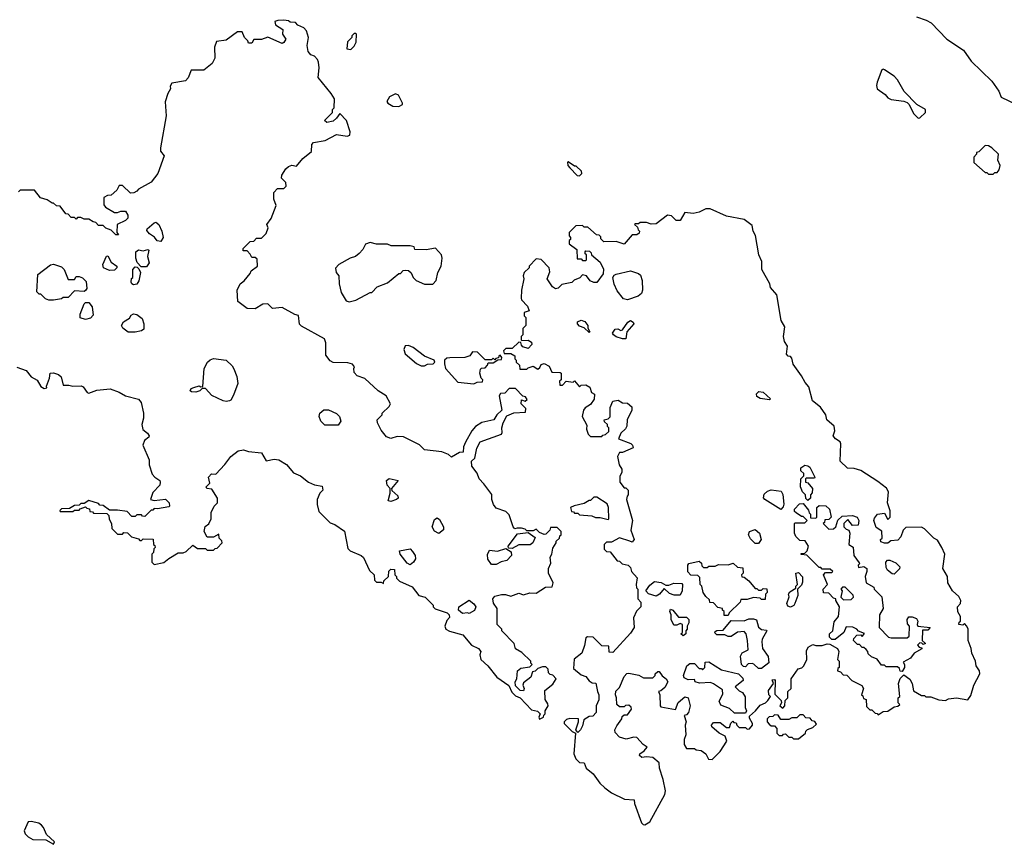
# Model space of a CAD drawing. Extents: x 2029826 to 2248070, y 228728 to 402406.
# Tile 222 of 256: x 2098932 to 2105094, y 388970 to 394126. Entities that reach past the tile are written whole.
import ezdxf

# ---------------------------------------------------------------- set-up
doc = ezdxf.new("R2010")
doc.units = 0

msp = doc.modelspace()

# ---------------------------------------------------------------- linework, layer by layer
at = {"layer": '0CON10XD'}
for points in [[(2104544.3, 394144.3), (2104605, 394123.8), (2104635.8, 394105.8), (2104734.4, 394004.4), (2104838.8, 393935), (2104886.8, 393866.8), (2105015, 393741.2), (2105058.7, 393678.7), (2105075, 393641.2), (2105174.2, 393594.2)], [(2102185, 389752.5), (2102210, 389765), (2102211.7, 389778.3), (2102220, 389785), (2102220, 389805), (2102240, 389835), (2102238.3, 389848.3), (2102220, 389875), (2102218.3, 389931.7), (2102268.3, 389971.7), (2102290, 390005), (2102268.3, 390028.3), (2102251.7, 390031.7), (2102241.7, 390041.7), (2102240, 390065), (2102225, 390080), (2102205, 390080), (2102175, 390070), (2102158.3, 390051.7), (2102141.7, 390048.3), (2102130, 390015), (2102085, 389980), (2102080, 389965), (2102090, 389945), (2102085, 389930), (2102065, 389932.5), (2102035, 389960), (2102032.5, 389985), (2102042.5, 390005), (2102046.7, 390055), (2102068.3, 390071.7), (2102125, 390080), (2102140, 390095), (2102131.7, 390101.7), (2102130, 390115), (2102075, 390170), (2102035, 390192.5), (2102027.5, 390225), (2101950, 390305), (2101950, 390315), (2101920, 390345), (2101920, 390445), (2101898.3, 390478.3), (2101892.5, 390505), (2101905, 390522.5), (2101947, 390533), (2101973, 390533), (2102005, 390522.5), (2102055, 390540), (2102085, 390530), (2102125, 390542.5), (2102165, 390540), (2102223, 390577), (2102265, 390580), (2102270, 390605), (2102242.5, 390665), (2102242.5, 390695), (2102257, 390727), (2102252.5, 390765), (2102262.5, 390785), (2102268.3, 390821.7), (2102290, 390855), (2102290, 390865), (2102310, 390885), (2102311.7, 390898.3), (2102320, 390905), (2102320, 390925), (2102295, 390950), (2102255, 390950), (2102250, 390935), (2102225, 390910), (2102215, 390907.5), (2102185, 390920), (2102165, 390940), (2102145, 390930), (2102105, 390930), (2102095, 390940), (2102073, 390947), (2102045, 390947.5), (2102031.7, 390941.7), (2102020, 390955), (2101995, 391030), (2101975, 391050), (2101915, 391072.5), (2101897.5, 391095), (2101887.5, 391125), (2101886.4, 391156.4), (2101880, 391165), (2101837.5, 391225), (2101807.5, 391255), (2101795, 391290), (2101762.5, 391335), (2101760, 391365), (2101780, 391385), (2101793.6, 391446.4), (2101814, 391486), (2101946.4, 391533.6), (2101952.5, 391545), (2101950, 391575), (2101957.5, 391605), (2101980.7, 391649.3), (2102025, 391667.5), (2102098.3, 391671.7), (2102100, 391695), (2102070, 391725), (2102071.7, 391748.3), (2102095, 391740), (2102108.3, 391751.7), (2102098.3, 391768.3), (2102081.7, 391771.7), (2102035, 391820), (2101995, 391820), (2101968.3, 391791.7), (2101941.7, 391788.3), (2101932.5, 391775), (2101950, 391685), (2101917.5, 391655), (2101900, 391625), (2101825, 391607.5), (2101785, 391582.5), (2101762.5, 391555), (2101722.5, 391485), (2101710, 391455), (2101708.3, 391421.7), (2101685, 391420), (2101635, 391390), (2101615, 391407.5), (2101575, 391423.3), (2101465, 391437.5), (2101435, 391467.5), (2101335, 391517.5), (2101295, 391520), (2101255, 391507.5), (2101227, 391517), (2101195, 391560), (2101172.5, 391605), (2101170, 391625), (2101200, 391655), (2101200, 391665), (2101245, 391707.5), (2101252.5, 391725), (2101226.7, 391775), (2101175, 391806), (2101093, 391883), (2101045, 391900), (2101025, 391920), (2101022.5, 391945), (2101027.5, 391955), (2101015, 391972.5), (2100985, 391980), (2100895, 391983.3), (2100875, 391993.3), (2100847.7, 392027.7), (2100847.5, 392105), (2100840.5, 392130.5), (2100695, 392210), (2100683, 392223), (2100677, 392277), (2100655, 392282.5), (2100575, 392326.7), (2100515, 392320), (2100485, 392350), (2100455, 392347.5), (2100405, 392317.5), (2100355, 392320), (2100297.5, 392365), (2100292.5, 392435), (2100312.5, 392475), (2100336.4, 392493.6), (2100375, 392540), (2100380, 392555), (2100420, 392585), (2100418.3, 392628.3), (2100405, 392640), (2100385, 392640), (2100375, 392660), (2100355, 392680), (2100331.7, 392681.7), (2100330, 392695), (2100375, 392740), (2100398.3, 392741.7), (2100415, 392760), (2100445, 392760), (2100475, 392790), (2100487.5, 392825), (2100480, 392845), (2100507, 392883), (2100537.5, 392965), (2100523.6, 393003.6), (2100522.5, 393045), (2100545, 393070), (2100585, 393070), (2100600, 393085), (2100598.3, 393108.3), (2100570, 393135), (2100572.5, 393155), (2100597, 393193), (2100615, 393207.5), (2100635, 393217.5), (2100665, 393210), (2100705, 393257.5), (2100758.3, 393301.7), (2100760, 393345), (2100771.7, 393358.3), (2100845, 393370), (2100915, 393407.5), (2100981.7, 393398.3), (2100997.5, 393405), (2101000, 393425), (2100977.5, 393495), (2100935, 393540), (2100915, 393510), (2100895, 393492.5), (2100855, 393483.3), (2100840, 393495), (2100890, 393545), (2100890, 393565), (2100900, 393575), (2100901.7, 393631.7), (2100882.5, 393665), (2100800, 393765), (2100807.5, 393825), (2100801.7, 393861.7), (2100797, 393877), (2100778.3, 393898.3), (2100755, 393907.5), (2100738.3, 393928.3), (2100732, 393965), (2100740, 394015), (2100727, 394057), (2100710, 394075), (2100673, 394093), (2100658.3, 394108.3), (2100625, 394110), (2100615, 394120), (2100585, 394122.5), (2100548.3, 394121.7), (2100530, 394115), (2100533.6, 394093.6), (2100580, 394065), (2100577.5, 394035), (2100597.5, 394005), (2100586.4, 393983.6), (2100575, 393977.5), (2100485, 394017.5), (2100445, 394003.3), (2100398.3, 394001.7), (2100385, 393980), (2100365, 393980), (2100360, 393995), (2100340, 394015), (2100325, 394050), (2100295, 394050), (2100225, 393997.5), (2100165, 393990), (2100152.5, 393955), (2100153.3, 393885), (2100137.7, 393852.3), (2100085, 393810), (2100005, 393810), (2099987, 393763), (2099970, 393745), (2099885, 393730), (2099875, 393710), (2099877, 393693), (2099860, 393665), (2099843, 393613), (2099850, 393525), (2099813.3, 393325), (2099813.3, 393305), (2099836.7, 393275), (2099796.7, 393165), (2099755, 393110), (2099675, 393067.5), (2099666.4, 393053.6), (2099647, 393043), (2099625, 393042.5), (2099575, 393090), (2099555, 393090), (2099540, 393060), (2099505, 393030), (2099483, 393027), (2099460, 393015), (2099458.3, 392968.3), (2099470, 392955), (2099525, 392920), (2099545, 392920), (2099565, 392930), (2099595, 392930), (2099610, 392905), (2099610, 392885), (2099595, 392870), (2099542.5, 392845), (2099540, 392795), (2099550, 392780), (2099535, 392780), (2099505, 392810), (2099471.7, 392821.7), (2099455, 392840), (2099425, 392840), (2099408.3, 392858.3), (2099391.7, 392861.7), (2099365, 392880), (2099335, 392880), (2099315, 392890), (2099295, 392890), (2099285, 392880), (2099275, 392890), (2099255, 392890), (2099235, 392910), (2099221.7, 392911.7), (2099185, 392960), (2099163, 392963), (2099145, 392980), (2099135, 392980), (2099105, 393000), (2099061.7, 393011.7), (2099025, 393060), (2098935, 393060), (2098925, 393050)], [(2101005, 393940), (2101025, 393960), (2101037.5, 393985), (2101040, 394035), (2101035, 394040), (2101025, 394040), (2101010, 394025), (2101010, 394015), (2100983, 393987), (2100980, 393945), (2101005, 393940)], [(2104555, 393510), (2104565, 393512.5), (2104600, 393545), (2104600, 393565), (2104546.1, 393596.1), (2104467, 393677), (2104425, 393750), (2104405, 393772.5), (2104345, 393812.5), (2104335, 393817.5), (2104327, 393813), (2104297.5, 393735), (2104293.3, 393715), (2104297.5, 393695), (2104347.7, 393657.7), (2104365, 393637.5), (2104385, 393627.5), (2104465, 393617.5), (2104485, 393607.5), (2104497.5, 393595), (2104525, 393540), (2104555, 393510)], [(2101305, 393584.3), (2101327.5, 393595), (2101327.5, 393605), (2101302.5, 393655), (2101285, 393662.5), (2101246.1, 393643.9), (2101230, 393615), (2101236.2, 393605), (2101267.5, 393585), (2101305, 393584.3)], [(2105025, 393160), (2105035, 393170), (2105048.3, 393171.7), (2105061.7, 393188.3), (2105067.5, 393215), (2105053, 393247), (2105057.5, 393285), (2105016, 393326), (2104995, 393337.5), (2104975, 393340), (2104935, 393300), (2104920, 393295), (2104920, 393285), (2104903, 393267), (2104903, 393233), (2104975, 393170), (2104985, 393170), (2104995, 393160), (2105025, 393160)], [(2102435, 393150), (2102450, 393165), (2102448.3, 393178.3), (2102415, 393210), (2102405, 393210), (2102365, 393237.5), (2102360, 393235), (2102362.5, 393215), (2102375, 393200), (2102421.7, 393151.7), (2102435, 393150)], [(2102845, 389092.5), (2102875, 389110), (2102969.5, 389280.5), (2102973.3, 389305), (2102960, 389375), (2102936.7, 389445), (2102935, 389480), (2102895, 389512.5), (2102855, 389517.5), (2102825, 389513.3), (2102810, 389525), (2102812.5, 389535), (2102840, 389555), (2102858.3, 389578.3), (2102833.6, 389593.6), (2102795, 389637.5), (2102775, 389640), (2102727, 389627), (2102685, 389640), (2102658.3, 389668.3), (2102657.5, 389685), (2102668.3, 389711.7), (2102700, 389755), (2102701.7, 389768.3), (2102715, 389780), (2102735, 389780), (2102760, 389815), (2102758.3, 389828.3), (2102745, 389840), (2102723, 389837), (2102715, 389830), (2102685, 389830), (2102670, 389845), (2102667.5, 389885), (2102660, 389905), (2102663, 389927), (2102685, 389950), (2102715, 390020), (2102731.7, 390038.3), (2102745, 390040), (2102807, 390027), (2102835, 390010), (2102895, 390010), (2102910, 390025), (2102910, 390035), (2102925, 390050), (2102935, 390050), (2102953.6, 390023.6), (2102977.5, 390005), (2102987.5, 389985), (2102969.3, 389950.7), (2102945, 389930), (2102930, 389925), (2102937.5, 389905), (2102940, 389835), (2102945, 389830), (2103037, 389813), (2103053.6, 389856.4), (2103095, 389892.5), (2103116.4, 389886.4), (2103127.5, 389835), (2103117.5, 389795), (2103105, 389780), (2103090, 389775), (2103102.5, 389735), (2103097.5, 389715), (2103100, 389655), (2103090, 389625), (2103090, 389595), (2103105, 389570), (2103155, 389570), (2103165, 389560), (2103196.7, 389556.7), (2103226.4, 389536.4), (2103241.7, 389501.7), (2103265, 389500), (2103315, 389550), (2103357.5, 389615), (2103346.4, 389646.4), (2103310, 389665), (2103263.8, 389703.8), (2103262.5, 389715), (2103275, 389732.5), (2103315, 389732.5), (2103355, 389700), (2103375, 389700), (2103381.7, 389728.3), (2103395, 389740), (2103401.7, 389731.7), (2103415, 389730), (2103420, 389715), (2103435, 389700), (2103475, 389700), (2103485, 389690), (2103498.3, 389691.7), (2103517.5, 389715), (2103517.5, 389725), (2103498.3, 389758.3), (2103498.3, 389771.7), (2103536.4, 389803.6), (2103565, 389840), (2103600, 389855), (2103615, 389870), (2103630, 389895), (2103620, 389905), (2103618.3, 389931.7), (2103650, 389975), (2103641.7, 389998.3), (2103655, 390000), (2103660, 389995), (2103658.3, 389908.3), (2103698.3, 389868.3), (2103700, 389855), (2103690, 389835), (2103708.3, 389821.7), (2103720, 389835), (2103721.7, 389868.3), (2103740, 389885), (2103740, 389925), (2103760, 389945), (2103760, 390005), (2103803.3, 390066.7), (2103827, 390073), (2103840, 390085), (2103857.5, 390125), (2103855, 390180), (2103867, 390203), (2103895, 390220), (2103915, 390212.5), (2103955, 390212.5), (2103985, 390222.5), (2104001.7, 390221.7), (2104050, 390195), (2104057.5, 390175), (2104050, 390125), (2104060, 390115), (2104060, 390075), (2104051.7, 390068.3), (2104050, 390055), (2104068.3, 390048.3), (2104085, 390030), (2104108.3, 390028.3), (2104140, 389995), (2104203, 389963), (2104212.5, 389945), (2104200, 389905), (2104208.3, 389898.3), (2104211.7, 389881.7), (2104230, 389875), (2104231.7, 389831.7), (2104251.7, 389811.7), (2104265, 389810), (2104285, 389790), (2104298.3, 389788.3), (2104305, 389780), (2104335, 389800), (2104365, 389802.5), (2104405, 389830), (2104427, 389833), (2104440, 389845), (2104430, 389855), (2104430, 389885), (2104440, 389895), (2104432.5, 389975), (2104443, 390007), (2104465, 390030), (2104503, 390003), (2104517.5, 389975), (2104525, 389930), (2104575, 389900), (2104595, 389900), (2104602.5, 389892.5), (2104635, 389892.5), (2104685, 389872.5), (2104725, 389870), (2104745, 389880), (2104795, 389886.7), (2104865, 389872.5), (2104885, 389900), (2104903.3, 389965), (2104940, 390035), (2104937.5, 390055), (2104917.5, 390085), (2104912.5, 390115), (2104890, 390165), (2104886.7, 390195), (2104867.5, 390245), (2104867.5, 390315), (2104860, 390335), (2104845, 390350), (2104835, 390340), (2104810, 390345), (2104811.7, 390358.3), (2104820, 390365), (2104820, 390395), (2104803, 390423), (2104800, 390455), (2104820, 390475), (2104822.5, 390495), (2104809.3, 390519.3), (2104770, 390555), (2104740, 390605), (2104737.5, 390645), (2104708.8, 390695), (2104721.2, 390785), (2104703.3, 390825), (2104675, 390872.5), (2104652.5, 390885), (2104595, 390942.5), (2104575, 390952.5), (2104478.3, 390951.7), (2104460, 390935), (2104447, 390893), (2104428.3, 390871.7), (2104383, 390867), (2104365, 390852.5), (2104345, 390852.5), (2104321.7, 390861.7), (2104320, 390875), (2104330, 390885), (2104327, 390927), (2104291.7, 390951.7), (2104277.5, 390995), (2104280.7, 391009.3), (2104300, 391035), (2104345, 391040), (2104365, 391000), (2104380, 391015), (2104380, 391055), (2104362.5, 391105), (2104370, 391175), (2104355.9, 391195.9), (2104301.7, 391238.3), (2104195, 391307.5), (2104155, 391320), (2104111.7, 391321.7), (2104067.5, 391365), (2104070, 391475), (2104066.4, 391486.4), (2104037.5, 391505), (2104022.5, 391525), (2104033.3, 391555), (2104030, 391585), (2103983.8, 391623.8), (2103976.1, 391656.1), (2103943, 391703), (2103893.9, 391743.9), (2103870.7, 391830.7), (2103847, 391857), (2103825, 391900), (2103773, 391973), (2103765, 392010), (2103755, 392020), (2103741.7, 392021.7), (2103730, 392035), (2103737.5, 392085), (2103717.5, 392115), (2103712.5, 392145), (2103720, 392205), (2103697.5, 392245), (2103670, 392405), (2103631.7, 392451.7), (2103627.5, 392475), (2103577.5, 392565), (2103577.5, 392615), (2103557.5, 392655), (2103536.4, 392776.4), (2103522.5, 392805), (2103515, 392840), (2103465, 392877.5), (2103355, 392897.5), (2103253, 392943), (2103225, 392943.3), (2103185, 392923.3), (2103146.1, 392913.9), (2103095, 392920), (2103065, 392870), (2103040.7, 392870.7), (2103010.7, 392900.7), (2102987, 392903), (2102915, 392850), (2102885, 392847.5), (2102855, 392857.5), (2102815, 392857.5), (2102805, 392850), (2102785, 392850), (2102780, 392845), (2102798.3, 392828.3), (2102801.7, 392811.7), (2102810, 392805), (2102808.3, 392791.7), (2102795, 392780), (2102765, 392780), (2102715, 392722.5), (2102665, 392740), (2102588.3, 392738.3), (2102570, 392755), (2102568.3, 392768.3), (2102558.3, 392778.3), (2102541.7, 392781.7), (2102488.3, 392828.3), (2102465, 392830), (2102455, 392840), (2102411.7, 392838.3), (2102370, 392795), (2102370, 392775), (2102380, 392765), (2102378.3, 392751.7), (2102370, 392745), (2102370, 392725), (2102418.3, 392688.3), (2102421.7, 392631.7), (2102445, 392630), (2102455, 392620), (2102475, 392620), (2102480, 392625), (2102480, 392655), (2102471.7, 392661.7), (2102470, 392675), (2102475, 392680), (2102498.3, 392678.3), (2102508.3, 392668.3), (2102510, 392655), (2102565, 392610), (2102586.1, 392566.1), (2102583.6, 392536.4), (2102545, 392483.3), (2102525, 392482.5), (2102503, 392493), (2102480, 392525), (2102455, 392530), (2102438.3, 392511.7), (2102401.7, 392498.3), (2102387, 392483), (2102325, 392470), (2102303, 392447), (2102285, 392442.5), (2102266.1, 392456.1), (2102233.3, 392505), (2102249.3, 392550.7), (2102246.7, 392575), (2102195, 392627.5), (2102165, 392630), (2102120, 392585), (2102120, 392575), (2102090, 392545), (2102082.5, 392525), (2102087.5, 392505), (2102072.5, 392435), (2102070, 392385), (2102073.6, 392373.6), (2102110, 392335), (2102120, 392305), (2102090, 392295), (2102090, 392275), (2102100, 392265), (2102100, 392215), (2102080, 392195), (2102080, 392155), (2102070, 392145), (2102070, 392125), (2102075, 392120), (2102115, 392122.5), (2102135, 392110), (2102137.5, 392095), (2102115, 392070), (2102081.7, 392081.7), (2102071.7, 392091.7), (2102068.3, 392108.3), (2102055, 392110), (2102015, 392070), (2101975, 392070), (2101960, 392055), (2101965, 392040), (2102005, 392040), (2102030, 392025), (2102030, 392005), (2102038.3, 391998.3), (2102040, 391985), (2102060, 391965), (2102061.7, 391941.7), (2102105, 391940), (2102115, 391950), (2102145, 391960), (2102175, 391940), (2102188.3, 391951.7), (2102195, 391970), (2102215, 391977.5), (2102245, 391960), (2102261.7, 391921.7), (2102315, 391920), (2102320, 391915), (2102320, 391875), (2102310, 391865), (2102311.7, 391841.7), (2102328.3, 391841.7), (2102353, 391867), (2102395, 391860), (2102405, 391867.5), (2102435, 391830), (2102445, 391840), (2102475, 391842.5), (2102499.3, 391829.3), (2102510, 391795), (2102530, 391785), (2102527, 391753), (2102505, 391720), (2102470.7, 391699.3), (2102460, 391685), (2102452.5, 391645), (2102481.7, 391591.7), (2102480, 391565), (2102490, 391535), (2102505, 391520), (2102575, 391520), (2102581.7, 391528.3), (2102598.3, 391531.7), (2102618.3, 391551.7), (2102620, 391575), (2102611.7, 391581.7), (2102610, 391595), (2102591.7, 391611.7), (2102590, 391625), (2102615, 391630), (2102627, 391643), (2102628.3, 391701.7), (2102645, 391740), (2102677, 391747), (2102705, 391730), (2102735, 391727.5), (2102762.5, 391705), (2102763.3, 391685), (2102733.3, 391625), (2102732.5, 391585), (2102723, 391567), (2102695, 391540), (2102680, 391505), (2102756.1, 391476.1), (2102767.5, 391465), (2102771.7, 391448.3), (2102705, 391420), (2102685, 391420), (2102672.5, 391395), (2102683, 391343), (2102700, 391315), (2102700, 391295), (2102688.3, 391271.7), (2102687.5, 391235), (2102715, 391200), (2102725, 391200), (2102740, 391185), (2102740, 391155), (2102733, 391147), (2102730, 391125), (2102767.5, 390995), (2102757.5, 390935), (2102777.5, 390875), (2102765, 390860), (2102750, 390865)], [(2099815, 392740), (2099793.3, 392743.3), (2099776.4, 392766.4), (2099745, 392787.5), (2099728.3, 392808.3), (2099730.7, 392819.3), (2099773, 392857), (2099785, 392860), (2099802.5, 392845), (2099822.5, 392805), (2099830, 392765), (2099815, 392740)], [(2100995, 392362.5), (2101035, 392372.5), (2101125, 392420), (2101135, 392420), (2101170, 392455), (2101235, 392481.2), (2101305, 392540), (2101315, 392540), (2101333, 392557), (2101345, 392560), (2101365, 392557.5), (2101383, 392543), (2101393.9, 392513.9), (2101412.5, 392495), (2101465, 392472), (2101517.7, 392472.3), (2101538.8, 392495), (2101550, 392545), (2101570, 392585), (2101576.2, 392635), (2101571.2, 392655), (2101535, 392697.5), (2101475, 392687.5), (2101405, 392690), (2101400, 392705), (2101375, 392712.5), (2101257, 392713), (2101235, 392722.5), (2101165, 392722.5), (2101125, 392732.5), (2101096.4, 392723.6), (2101080.7, 392689.3), (2101057.5, 392665), (2101033.6, 392646.4), (2101000, 392635), (2100930, 392595), (2100908.3, 392571.7), (2100912.5, 392545), (2100930, 392525), (2100932.5, 392475), (2100945, 392420), (2100975, 392367.5), (2100995, 392362.5)], [(2099725, 392580), (2099691.7, 392581.7), (2099668.3, 392608.3), (2099660, 392635), (2099660, 392675), (2099675, 392687.5), (2099705, 392680), (2099735, 392690), (2099740, 392685), (2099732.5, 392645), (2099742.5, 392605), (2099725, 392580)], [(2099145, 392372.5), (2099115, 392372.5), (2099095, 392380), (2099065, 392410), (2099055, 392410), (2099040, 392425), (2099046.4, 392533.6), (2099125, 392592.5), (2099145, 392597.5), (2099195, 392580), (2099210, 392565), (2099235, 392502.5), (2099275, 392502.5), (2099285, 392520), (2099305, 392520), (2099325, 392512.5), (2099348.3, 392488.3), (2099352.5, 392445), (2099345, 392432.5), (2099335, 392427.5), (2099275, 392430), (2099235, 392390), (2099205, 392390), (2099195, 392380), (2099145, 392372.5)], [(2099495, 392557.5), (2099457.5, 392575), (2099452.5, 392595), (2099475, 392647.5), (2099485, 392650), (2099505, 392610), (2099540, 392585), (2099540, 392575), (2099525, 392560), (2099495, 392557.5)], [(2099645, 392467.5), (2099633.6, 392473.6), (2099630, 392485), (2099633, 392507), (2099640, 392515), (2099640, 392565), (2099655, 392580), (2099668.3, 392578.3), (2099678.3, 392568.3), (2099687.5, 392545), (2099677, 392493), (2099665, 392472.5), (2099645, 392467.5)], [(2102735, 392374.3), (2102710.7, 392380.7), (2102671.3, 392431.3), (2102653, 392473), (2102643.8, 392515), (2102651.9, 392528.1), (2102665.7, 392534.3), (2102755, 392555.8), (2102805, 392539.2), (2102817.8, 392527.8), (2102828.1, 392495), (2102830, 392435), (2102822.5, 392415), (2102802, 392398), (2102735, 392374.3)], [(2099345, 392252.5), (2099311.7, 392261.7), (2099310, 392285), (2099335, 392350), (2099345, 392357.5), (2099365, 392357.5), (2099385, 392330), (2099391.7, 392278.3), (2099375, 392260), (2099345, 392252.5)], [(2099611.7, 392171.7), (2099577, 392197), (2099570, 392215), (2099582.3, 392237.7), (2099619.3, 392260.7), (2099630.7, 392279.3), (2099645, 392287.5), (2099665, 392282.5), (2099698.3, 392258.3), (2099710, 392225), (2099708.3, 392191.7), (2099695, 392180), (2099655, 392172.5), (2099611.7, 392171.7)], [(2102495, 392170), (2102465, 392200), (2102435, 392210), (2102422.5, 392225), (2102423.6, 392236.4), (2102445, 392247.5), (2102469.3, 392239.3), (2102487.5, 392215), (2102488.3, 392198.3), (2102500, 392175), (2102495, 392170)], [(2102725, 392130), (2102705, 392130), (2102665, 392142.5), (2102647.5, 392155), (2102643, 392167), (2102658.3, 392191.7), (2102675, 392192.5), (2102695, 392182.5), (2102705, 392187.5), (2102737.5, 392235), (2102755, 392246), (2102771.2, 392235), (2102775.7, 392224.3), (2102732.5, 392175), (2102725, 392130)], [(2101465, 391962.5), (2101485, 391972.5), (2101520, 391975), (2101530, 391985), (2101526.4, 391996.4), (2101465, 392022.5), (2101395, 392076.7), (2101365, 392090), (2101345, 392086.7), (2101336.2, 392065), (2101345, 392037.5), (2101415, 391977.5), (2101445, 391962.5), (2101465, 391962.5)], [(2101775, 391850), (2101795, 391860), (2101828.3, 391861.7), (2101830, 391875), (2101820, 391885), (2101812.5, 391915), (2101815, 391940), (2101823, 391947), (2101845, 391950), (2101860, 391965), (2101865, 391980), (2101895, 391980), (2101925, 392000), (2101948.3, 392001.7), (2101950, 392015), (2101938.3, 392028.3), (2101930, 392025), (2101928.3, 392011.7), (2101911.7, 392008.3), (2101905, 392000), (2101895, 392010), (2101885, 392000), (2101845, 392000), (2101797, 392047), (2101765, 392050), (2101750, 392025), (2101717, 392013), (2101625, 392012.5), (2101605, 392010), (2101591.7, 391998.3), (2101590, 391975), (2101597.5, 391945), (2101675, 391860), (2101775, 391850)], [(2100225, 391738.8), (2100205, 391743.3), (2100135, 391776.7), (2100095, 391820), (2100075, 391820), (2100060, 391805), (2100035, 391797.5), (2100008.3, 391798.3), (2100000, 391805), (2100005, 391820), (2100023, 391827), (2100055, 391837.5), (2100065, 391830), (2100078.3, 391831.7), (2100086.7, 391945), (2100106.7, 391985), (2100125, 392000), (2100145, 392006.7), (2100225, 391997.5), (2100261.7, 391961.7), (2100272.5, 391942.5), (2100291.2, 391895), (2100298.3, 391851.7), (2100270.7, 391779.3), (2100253.3, 391746.7), (2100245, 391742.5), (2100225, 391738.8)], [(2098915, 391953.5), (2098972.2, 391932.2), (2099005, 391893.3), (2099042.2, 391872.2), (2099065, 391832.5), (2099085, 391820), (2099102.5, 391825), (2099100, 391835), (2099120, 391885), (2099123.9, 391916.1), (2099145, 391917.5), (2099175, 391906.7), (2099192.3, 391892.3), (2099205, 391840), (2099240.7, 391840.7), (2099265, 391833.8), (2099317.5, 391837.5), (2099330, 391830), (2099354, 391795), (2099365, 391790.8), (2099415, 391809.2), (2099497.7, 391817.7), (2099555, 391796.2), (2099595, 391773.8), (2099675, 391752.5), (2099691.7, 391731.7), (2099706.7, 391665), (2099707.5, 391635), (2099697.5, 391595), (2099703, 391563), (2099731.7, 391541.7), (2099742.5, 391525), (2099740, 391515), (2099712.5, 391495), (2099702.5, 391465), (2099743.3, 391375), (2099743.6, 391343.6), (2099762.5, 391285), (2099777.5, 391265), (2099810, 391245), (2099812.5, 391235), (2099810, 391215), (2099765, 391170), (2099750, 391125), (2099775, 391120), (2099845, 391127.5), (2099867.5, 391105), (2099870, 391085), (2099865, 391080), (2099795, 391067.5), (2099775, 391070), (2099765, 391060), (2099755, 391060), (2099715, 391020), (2099701.7, 391021.7), (2099695, 391030), (2099665, 391030), (2099655, 391020), (2099635, 391020), (2099605, 391050), (2099545, 391060), (2099495, 391060), (2099455, 391087.5), (2099435, 391090), (2099425, 391100), (2099365, 391120), (2099335, 391100), (2099315, 391100), (2099305, 391090), (2099275, 391087.5), (2099245, 391070), (2099195, 391067.5), (2099183, 391057), (2099185, 391050), (2099265, 391050), (2099275, 391060), (2099305, 391060), (2099311.7, 391068.3), (2099345, 391080), (2099351.7, 391071.7), (2099368.3, 391068.3), (2099371.7, 391051.7), (2099388.3, 391048.3), (2099395, 391040), (2099478.3, 391038.3), (2099490, 391025), (2099493, 391003), (2099507, 390977), (2099510, 390945), (2099545, 390910), (2099575, 390910), (2099585, 390920), (2099607, 390917), (2099633, 390893), (2099675, 390880), (2099685, 390870), (2099695, 390870), (2099705, 390880), (2099768.3, 390878.3), (2099770, 390845), (2099778.3, 390838.3), (2099780, 390825), (2099771.7, 390818.3), (2099770, 390795), (2099760, 390785), (2099760, 390735), (2099775, 390720), (2099835, 390732.5), (2099865, 390757.5), (2099925, 390792.5), (2099955, 390792.5), (2099975, 390800), (2100015, 390840), (2100045, 390820), (2100095, 390820), (2100105, 390810), (2100145, 390810), (2100155, 390820), (2100168.3, 390821.7), (2100200, 390855), (2100198.3, 390868.3), (2100180, 390885), (2100178.3, 390908.3), (2100145, 390890), (2100105, 390890), (2100087.5, 390925), (2100093, 390957), (2100116.7, 390973.3), (2100130, 391005), (2100130, 391045), (2100150, 391085), (2100170, 391105), (2100170, 391135), (2100135, 391190), (2100102.5, 391195), (2100100, 391205), (2100122.5, 391227.5), (2100113.6, 391266.4), (2100133, 391287), (2100160, 391285), (2100216.7, 391345), (2100254.1, 391395.9), (2100299.3, 391430.7), (2100333.6, 391436.4), (2100365, 391426.7), (2100445, 391417.5), (2100475, 391367.5), (2100525, 391378.8), (2100555, 391373.3), (2100602.5, 391345), (2100645, 391292.5), (2100690, 391275), (2100740, 391235), (2100778.3, 391218.3), (2100825, 391210), (2100830, 391185), (2100810, 391165), (2100793.3, 391125), (2100793.3, 391095), (2100805, 391050), (2100875, 390980), (2100905, 390970), (2100965, 390927.5), (2100985, 390820), (2101000, 390805), (2101070, 390775), (2101083, 390763), (2101121.7, 390681.7), (2101150, 390655), (2101151.7, 390621.7), (2101165, 390610), (2101195, 390610), (2101208.3, 390601.7), (2101211.7, 390618.3), (2101240, 390645), (2101241.7, 390678.3), (2101255, 390690), (2101278.3, 390688.3), (2101280, 390655), (2101290, 390645), (2101290, 390635), (2101310, 390615), (2101389.3, 390579.3), (2101430, 390525), (2101470, 390515), (2101520, 390465), (2101520, 390455), (2101531.7, 390441.7), (2101607, 390417), (2101620, 390405), (2101621.7, 390388.3), (2101605, 390370), (2101592.5, 390335), (2101600, 390315), (2101623, 390303), (2101705, 390280), (2101760, 390215), (2101802.5, 390195), (2101817.5, 390175), (2101812.5, 390155), (2101817.5, 390125), (2101862.5, 390085), (2101917.5, 390015), (2101993, 389963), (2102011.7, 389921.7), (2102035, 389897.5), (2102065, 389886.7), (2102135, 389810), (2102171.7, 389801.7), (2102190, 389785), (2102180, 389765), (2102185, 389752.5)], [(2103625, 391750), (2103565, 391757.5), (2103545, 391770), (2103543, 391787), (2103558.3, 391801.7), (2103585, 391796.7), (2103630, 391755), (2103625, 391750)], [(2100925, 391590), (2100841.7, 391591.7), (2100816.7, 391615), (2100807.5, 391645), (2100810, 391665), (2100835, 391687.5), (2100865, 391687.5), (2100915, 391663.3), (2100933.3, 391645), (2100942.5, 391615), (2100925, 391590)], [(2103865, 391120), (2103851.7, 391131.7), (2103850, 391155), (2103830, 391175), (2103817.5, 391205), (2103820, 391255), (2103840, 391275), (2103838.3, 391288.3), (2103820, 391305), (2103820, 391325), (2103845, 391340), (2103865, 391336.7), (2103877.5, 391327.5), (2103907.5, 391265), (2103905, 391260), (2103855, 391260), (2103850, 391255), (2103850, 391235), (2103865, 391230), (2103892.5, 391195), (2103891.7, 391168.3), (2103880, 391155), (2103880, 391135), (2103865, 391120)], [(2101255, 391112.5), (2101238.3, 391118.3), (2101250, 391165), (2101250, 391195), (2101232.5, 391215), (2101227.5, 391245), (2101245, 391256.7), (2101300, 391245), (2101260, 391195), (2101261.7, 391181.7), (2101298.3, 391148.3), (2101300, 391135), (2101290, 391125), (2101255, 391112.5)], [(2103695, 391062.5), (2103596.1, 391126.1), (2103587, 391137), (2103590.5, 391159.5), (2103611.9, 391178.1), (2103635, 391187.5), (2103697.5, 391177.5), (2103708.3, 391158.3), (2103713.9, 391096.1), (2103710.7, 391079.3), (2103695, 391062.5)], [(2102615, 391000), (2102620, 391005), (2102617.5, 391075), (2102608.3, 391098.3), (2102545, 391140), (2102525, 391140), (2102505, 391120), (2102495, 391120), (2102465, 391100), (2102403, 391087), (2102380, 391075), (2102385, 391050), (2102398.3, 391048.3), (2102405, 391040), (2102425, 391040), (2102435, 391030), (2102513, 391023), (2102535, 391013.3), (2102565, 391012.5), (2102615, 391000)], [(2104455, 390050), (2104441.7, 390051.7), (2104438.3, 390068.3), (2104425, 390080), (2104355, 390080), (2104345, 390090), (2104325, 390090), (2104298.3, 390128.3), (2104261.7, 390141.7), (2104241.7, 390161.7), (2104240, 390175), (2104228.3, 390188.3), (2104215, 390200), (2104205, 390200), (2104188.3, 390218.3), (2104175, 390220), (2104150, 390245), (2104153, 390257), (2104171.7, 390278.3), (2104195, 390280), (2104205, 390270), (2104218.3, 390288.3), (2104181.7, 390301.7), (2104170, 390315), (2104145, 390327.5), (2104105, 390330), (2104090, 390295), (2104035, 390250), (2104015, 390250), (2104000, 390265), (2104000, 390285), (2104020, 390305), (2104028.3, 390361.7), (2104056.7, 390395), (2104062.5, 390455), (2104040, 390495), (2104040, 390505), (2104025, 390510), (2103995, 390540), (2103961.7, 390541.7), (2103960, 390565), (2103987.5, 390595), (2103962.5, 390655), (2103975, 390670), (2104015, 390670), (2104020, 390675), (2104005, 390690), (2103955, 390690), (2103945, 390700), (2103935, 390700), (2103858.3, 390778.3), (2103821.7, 390781.7), (2103821.7, 390788.3), (2103845, 390790), (2103860, 390805), (2103867.5, 390835), (2103848.3, 390868.3), (2103815, 390870), (2103790, 390895), (2103780, 390915), (2103780, 390975), (2103785, 390980), (2103845, 390980), (2103860, 390995), (2103835, 391020), (2103825, 391020), (2103791.7, 391041.7), (2103781.7, 391051.7), (2103780, 391065), (2103811.7, 391098.3), (2103835, 391100), (2103868.3, 391058.3), (2103871.7, 391041.7), (2103880, 391035), (2103881.7, 391011.7), (2103915, 391010), (2103920, 391015), (2103920, 391075), (2103935, 391087.5), (2103977, 391087), (2104000, 391065), (2104010, 391015), (2103995, 391000), (2103971.7, 390998.3), (2103968.3, 390981.7), (2103960, 390975), (2103995, 390940), (2104025, 390942.5), (2104040, 390955), (2104053, 390997), (2104078.3, 391021.7), (2104143, 391027), (2104172.5, 391015), (2104182.5, 390995), (2104180, 390965), (2104143, 390963), (2104115, 391000), (2104090, 390975), (2104090, 390955), (2104105, 390940), (2104120, 390935), (2104127.5, 390915), (2104120, 390845), (2104148.3, 390828.3), (2104152.5, 390775), (2104185, 390730), (2104190, 390725), (2104180, 390715), (2104181.7, 390701.7), (2104215, 390707.5), (2104232.5, 390695), (2104233.3, 390675), (2104223.3, 390645), (2104230, 390605), (2104278.3, 390578.3), (2104280, 390565), (2104327, 390517), (2104336.7, 390445), (2104312.5, 390405), (2104310, 390325), (2104370, 390265), (2104385, 390260), (2104485, 390260), (2104498.3, 390271.7), (2104500, 390335), (2104488.3, 390348.3), (2104486.7, 390375), (2104497, 390393), (2104517, 390393), (2104545, 390382.5), (2104552.5, 390365), (2104547.5, 390345), (2104553, 390333), (2104630, 390325), (2104615, 390310), (2104581.7, 390308.3), (2104580, 390245), (2104600, 390225), (2104585, 390220), (2104578.3, 390228.3), (2104565, 390230), (2104550, 390215), (2104561.7, 390201.7), (2104578.3, 390198.3), (2104578.3, 390191.7), (2104530, 390165), (2104506.4, 390133.6), (2104461.7, 390108.3), (2104470, 390095), (2104470, 390075), (2104455, 390050)], [(2101555, 390912.5), (2101527.3, 390927.3), (2101514, 390955), (2101529.2, 391000.8), (2101545, 391011.2), (2101560.3, 391000.3), (2101584, 390955), (2101583.6, 390936.4), (2101555, 390912.5)], [(2103555, 390850), (2103535, 390850), (2103505, 390880), (2103493.3, 390905), (2103500, 390925), (2103535, 390937.5), (2103562.5, 390915), (2103572.5, 390875), (2103555, 390850)], [(2102015, 390820), (2101991.7, 390821.7), (2101990, 390835), (2102048.3, 390911.7), (2102115, 390920), (2102157.5, 390887.5), (2102142.5, 390855), (2102127, 390843), (2102055, 390842.5), (2102015, 390820)], [(2102750, 390865), (2102685, 390886.7), (2102635, 390860), (2102605, 390860), (2102590, 390845), (2102590, 390815), (2102605, 390800), (2102628.3, 390798.3), (2102671.7, 390741.7), (2102685, 390740), (2102703, 390723), (2102740, 390715), (2102755, 390700), (2102760, 390675), (2102797, 390637), (2102790, 390595), (2102793, 390573), (2102800, 390565), (2102800, 390505), (2102820, 390485), (2102820, 390455), (2102791.7, 390428.3), (2102773, 390387), (2102777.5, 390325), (2102755, 390290), (2102645, 390170), (2102621.7, 390171.7), (2102618.3, 390208.3), (2102575, 390210), (2102520, 390265), (2102485, 390267.5), (2102475, 390260), (2102467, 390213), (2102450, 390165), (2102403, 390127), (2102398.3, 390068.3), (2102445, 390030), (2102475, 390020), (2102495, 389992.5), (2102515, 389980), (2102538.3, 389978.3), (2102547.5, 389925), (2102557.5, 389905), (2102557, 389873), (2102540, 389835), (2102540, 389795), (2102518.3, 389771.7), (2102495, 389770), (2102461.7, 389748.3), (2102455, 389710), (2102442.5, 389685), (2102425, 389670), (2102412.5, 389685), (2102430, 389735), (2102430, 389755), (2102375, 389757.5), (2102355, 389750), (2102340, 389735), (2102340, 389725), (2102390, 389675), (2102410, 389665), (2102400, 389535), (2102412.5, 389505), (2102435, 389482.5), (2102465, 389480), (2102477.5, 389445), (2102521.2, 389411.2), (2102563.2, 389353.2), (2102593.2, 389323.2), (2102635, 389291.2), (2102717.5, 389252.5), (2102778.3, 389248.3), (2102780, 389225), (2102822.5, 389105), (2102833, 389093), (2102845, 389092.5)], [(2101375, 390717.5), (2101357, 390727), (2101312.5, 390785), (2101310, 390805), (2101375, 390816.7), (2101390.7, 390800.7), (2101407.5, 390775), (2101410, 390755), (2101396.4, 390733.6), (2101375, 390717.5)], [(2101915, 390720), (2101885, 390720), (2101862.1, 390752.1), (2101858.8, 390781.2), (2101871.7, 390808.3), (2101923, 390803), (2101975, 390820), (2102008.3, 390798.3), (2102010, 390775), (2101980, 390745), (2101945, 390736.7), (2101915, 390720)], [(2104405, 390660), (2104391.7, 390661.7), (2104363.6, 390683.6), (2104355, 390700), (2104352.5, 390735), (2104363, 390747), (2104377, 390747), (2104415, 390730), (2104440, 390705), (2104438.3, 390691.7), (2104405, 390660)], [(2103365, 390400), (2103341.7, 390401.7), (2103340, 390425), (2103330, 390435), (2103330, 390445), (2103301.7, 390451.7), (2103275, 390480), (2103251.7, 390481.7), (2103248.3, 390498.3), (2103225, 390520), (2103210, 390545), (2103200, 390585), (2103190, 390595), (2103188.3, 390638.3), (2103175, 390650), (2103133, 390653), (2103113, 390673), (2103112.5, 390715), (2103120, 390725), (2103185, 390740), (2103198.3, 390728.3), (2103201.7, 390711.7), (2103211.7, 390701.7), (2103235, 390700), (2103245, 390710), (2103285, 390710), (2103305, 390720), (2103365, 390717.5), (2103397, 390727), (2103425, 390702.5), (2103458.3, 390698.3), (2103460, 390665), (2103450, 390655), (2103451.7, 390641.7), (2103465, 390640), (2103495, 390617.5), (2103535, 390570), (2103545, 390570), (2103555, 390560), (2103575, 390560), (2103585, 390570), (2103608.3, 390568.3), (2103610, 390545), (2103600, 390535), (2103598.3, 390501.7), (2103575, 390500), (2103565, 390510), (2103525, 390512.5), (2103485, 390500), (2103445, 390500), (2103440, 390485), (2103371.7, 390418.3), (2103365, 390400)], [(2103755, 390453.3), (2103740, 390460), (2103733.3, 390475), (2103747, 390517), (2103742.5, 390535), (2103751.7, 390548.3), (2103788.3, 390571.7), (2103790, 390585), (2103800, 390595), (2103790, 390665), (2103805, 390670), (2103831.7, 390641.7), (2103831.7, 390608.3), (2103825, 390590), (2103800, 390565), (2103802.5, 390525), (2103783.3, 390475), (2103776, 390464), (2103755, 390453.3)], [(2102915, 390522.5), (2102866.4, 390536.4), (2102850, 390555), (2102875, 390590), (2102905, 390612.5), (2102947, 390607), (2102975, 390590), (2102995, 390590), (2103025, 390602.5), (2103075, 390600), (2103080, 390595), (2103077.5, 390555), (2103065, 390527.5), (2103027, 390527), (2102998.3, 390538.3), (2102965, 390570), (2102936.4, 390533.6), (2102915, 390522.5)], [(2104088.3, 390498.3), (2104135, 390500), (2104150, 390515), (2104148.3, 390528.3), (2104098.3, 390578.3), (2104081.7, 390578.3), (2104070, 390565), (2104080, 390555), (2104070, 390515), (2104088.3, 390498.3)], [(2101745, 390412.5), (2101735, 390417.5), (2101703.8, 390413.8), (2101677.5, 390435), (2101680, 390455), (2101745, 390497.5), (2101773.9, 390473.9), (2101786.7, 390455), (2101777.7, 390432.3), (2101745, 390412.5)], [(2103085, 390272.5), (2103070, 390285), (2103080, 390295), (2103080, 390345), (2103065, 390350), (2103045, 390340), (2103025, 390340), (2103010, 390375), (2103010, 390405), (2103000, 390425), (2103005, 390440), (2103020, 390435), (2103055, 390390), (2103105, 390390), (2103120, 390375), (2103120, 390355), (2103110, 390335), (2103110, 390315), (2103100, 390305), (2103100, 390285), (2103085, 390272.5)], [(2103575, 390070), (2103555, 390070), (2103526.4, 390096.4), (2103515, 390100), (2103491.7, 390098.3), (2103475, 390080), (2103461.7, 390081.7), (2103450, 390095), (2103443, 390147), (2103453.6, 390166.4), (2103490, 390185), (2103487.5, 390245), (2103477.5, 390285), (2103465, 390300), (2103425, 390297.5), (2103385, 390270), (2103365, 390270), (2103345, 390280), (2103295, 390280), (2103283, 390293), (2103285, 390300), (2103295, 390307.5), (2103335, 390310), (2103385, 390370), (2103465, 390367.5), (2103495, 390380), (2103525, 390380), (2103543, 390373), (2103555, 390327.5), (2103575, 390312.5), (2103605, 390310), (2103607.5, 390305), (2103578.3, 390251.7), (2103577.5, 390235), (2103580, 390195), (2103616.7, 390145), (2103620, 390105), (2103575, 390070)], [(2103475, 389790), (2103405, 389790), (2103375, 389820), (2103320.7, 389840.7), (2103310, 389865), (2103331.7, 389908.3), (2103330, 389935), (2103275, 389972.5), (2103255, 389982.5), (2103187, 389977), (2103160, 389985), (2103155, 390000), (2103115, 389997.5), (2103090.7, 390010.7), (2103086.7, 390025), (2103107.5, 390085), (2103125, 390100), (2103155, 390100), (2103185, 390070), (2103198.3, 390068.3), (2103205, 390060), (2103220, 390075), (2103221.7, 390108.3), (2103245, 390110), (2103325, 390060), (2103430, 390035), (2103458.3, 390008.3), (2103460, 389995), (2103410, 389955), (2103435, 389930), (2103455, 389920), (2103471.7, 389891.7), (2103472.5, 389825), (2103480, 389805), (2103475, 389790)], [(2103805, 389630), (2103850, 389665), (2103851.7, 389678.3), (2103861.7, 389688.3), (2103895, 389700), (2103918.3, 389721.7), (2103908.3, 389738.3), (2103891.7, 389741.7), (2103878.3, 389758.3), (2103851.7, 389761.7), (2103835, 389780), (2103815, 389780), (2103795, 389760), (2103765, 389760), (2103745, 389750), (2103695, 389750), (2103678.3, 389778.3), (2103655, 389780), (2103645, 389770), (2103623, 389767), (2103610, 389755), (2103610, 389735), (2103621.7, 389721.7), (2103635, 389710), (2103655, 389710), (2103670, 389695), (2103670, 389665), (2103685, 389650), (2103705, 389650), (2103711.7, 389658.3), (2103725, 389660), (2103745, 389640), (2103765, 389640), (2103775, 389630), (2103805, 389630)], [(2099145, 388970), (2099150, 388985), (2099100.7, 389030.7), (2099082.5, 389075), (2099069.3, 389089.3), (2099051.7, 389101.7), (2099005, 389112.5), (2098985, 389110), (2098960, 389055), (2098967.5, 389035), (2098986.1, 389016.1), (2099015, 389000), (2099097, 388997), (2099145, 388970)]]:
    msp.add_lwpolyline(points, dxfattribs=at)

doc.saveas('drawing.dxf')
